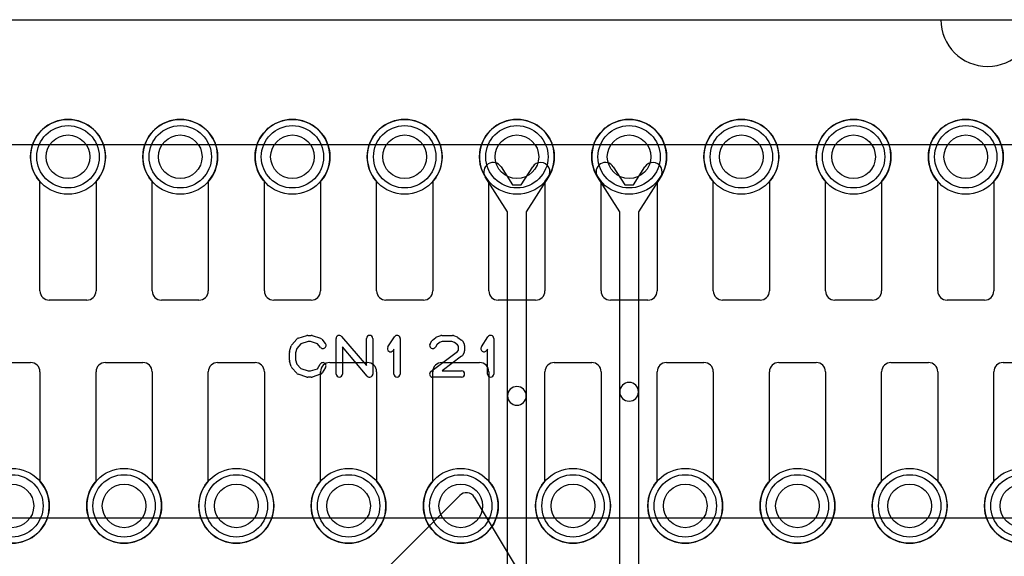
# Model space of a CAD drawing. Extents: x 0 to 20.5, y -0.9 to 20.
# Tile 17 of 18: x 6.9 to 14.8, y 15.7 to 20. Entities that reach past the tile are written whole.
import ezdxf

# ---------------------------------------------------------------- set-up
doc = ezdxf.new("R2010")
doc.units = 0
for name, color, linetype in [('Hole', 1, 'CONTINUOUS'), ('L1', 3, 'CONTINUOUS'), ('L3', 3, 'CONTINUOUS'), ('L4', 3, 'CONTINUOUS'), ('Outline', 7, 'CONTINUOUS'), ('PartsArea-A', 111, 'CONTINUOUS'), ('PartsArea-B', 111, 'CONTINUOUS'), ('PartsSilk-A', 221, 'CONTINUOUS'), ('Resist-A', 2, 'CONTINUOUS'), ('Resist-B', 2, 'CONTINUOUS')]:
    doc.layers.add(name, color=color, linetype=linetype)

msp = doc.modelspace()

# ---------------------------------------------------------------- linework, layer by layer
at = {"layer": 'Hole'}
for centre in [(7.3, 18.9), (8.2, 18.9), (9.1, 18.9), (10, 18.9), (10.9, 18.9), (11.8, 18.9), (12.7, 18.9), (13.6, 18.9), (14.5, 18.9), (6.85, 16.1), (7.75, 16.1), (8.65, 16.1), (9.55, 16.1), (10.45, 16.1), (11.35, 16.1), (12.25, 16.1), (13.15, 16.1), (14.05, 16.1), (14.95, 16.1)]:
    msp.add_circle(centre, 0.175, dxfattribs=at)
at = {"layer": 'L1'}
for p, q in [((7.075, 17.825), (7.075, 18.70157)), ((7.525, 18.70157), (7.525, 17.825)), ((7.975, 17.825), (7.975, 18.70157)), ((8.425, 18.70157), (8.425, 17.825)), ((8.875, 17.825), (8.875, 18.70157)), ((9.325, 18.70157), (9.325, 17.825)), ((9.775, 17.825), (9.775, 18.70157)), ((10.225, 18.70157), (10.225, 17.825)), ((10.675, 17.825), (10.675, 18.70157)), ((11.125, 18.70157), (11.125, 17.825)), ((11.575, 17.825), (11.575, 18.70157)), ((12.025, 18.70157), (12.025, 17.825)), ((12.475, 17.825), (12.475, 18.70157)), ((12.925, 18.70157), (12.925, 17.825)), ((13.375, 17.825), (13.375, 18.70157)), ((13.825, 18.70157), (13.825, 17.825)), ((14.275, 17.825), (14.275, 18.70157)), ((14.725, 18.70157), (14.725, 17.825)), ((7.45, 17.75), (7.15, 17.75)), ((8.35, 17.75), (8.05, 17.75)), ((9.25, 17.75), (8.95, 17.75)), ((10.15, 17.75), (9.85, 17.75)), ((11.05, 17.75), (10.75, 17.75)), ((11.95, 17.75), (11.65, 17.75)), ((12.85, 17.75), (12.55, 17.75)), ((13.75, 17.75), (13.45, 17.75)), ((14.65, 17.75), (14.35, 17.75)), ((6.7, 17.25), (7, 17.25)), ((7.6, 17.25), (7.9, 17.25)), ((8.5, 17.25), (8.8, 17.25)), ((9.4, 17.25), (9.7, 17.25)), ((10.3, 17.25), (10.6, 17.25)), ((11.2, 17.25), (11.5, 17.25)), ((12.1, 17.25), (12.4, 17.25)), ((13, 17.25), (13.3, 17.25)), ((13.9, 17.25), (14.2, 17.25)), ((14.8, 17.25), (15.1, 17.25)), ((7.075, 17.175), (7.075, 16.29843)), ((7.525, 16.29843), (7.525, 17.175)), ((7.975, 17.175), (7.975, 16.29843)), ((8.425, 16.29843), (8.425, 17.175)), ((8.875, 17.175), (8.875, 16.29843)), ((9.325, 16.29843), (9.325, 17.175)), ((9.775, 17.175), (9.775, 16.29843)), ((10.225, 16.29843), (10.225, 17.175)), ((10.675, 17.175), (10.675, 16.29843)), ((11.125, 16.29843), (11.125, 17.175)), ((11.575, 17.175), (11.575, 16.29843)), ((12.025, 16.29843), (12.025, 17.175)), ((12.475, 17.175), (12.475, 16.29843)), ((12.925, 16.29843), (12.925, 17.175)), ((13.375, 17.175), (13.375, 16.29843)), ((13.825, 16.29843), (13.825, 17.175)), ((14.275, 17.175), (14.275, 16.29843)), ((14.725, 16.29843), (14.725, 17.175))]:
    msp.add_line(p, q, dxfattribs=at)
for centre in [(7.3, 18.9), (8.2, 18.9), (9.1, 18.9), (10, 18.9), (10.9, 18.9), (11.8, 18.9), (12.7, 18.9), (13.6, 18.9), (14.5, 18.9), (6.85, 16.1), (7.75, 16.1), (8.65, 16.1), (9.55, 16.1), (10.45, 16.1), (11.35, 16.1), (12.25, 16.1), (13.15, 16.1), (14.05, 16.1), (14.95, 16.1)]:
    msp.add_circle(centre, 0.3, dxfattribs=at)
for centre, radius, start, end in [((7.3, 18.9), 0.3, -41.409429, -138.590571), ((8.2, 18.9), 0.3, -41.409429, -138.590571), ((9.1, 18.9), 0.3, -41.409429, -138.590571), ((10, 18.9), 0.3, -41.409429, -138.590571), ((10.9, 18.9), 0.3, -41.409429, -138.590571), ((11.8, 18.9), 0.3, -41.409429, -138.590571), ((12.7, 18.9), 0.3, -41.409429, -138.590571), ((13.6, 18.9), 0.3, -41.409429, -138.590571), ((14.5, 18.9), 0.3, -41.409429, -138.590571), ((7.15, 17.825), 0.075, 180, -90), ((7.45, 17.825), 0.075, -90, 0), ((8.05, 17.825), 0.075, 180, -90), ((8.35, 17.825), 0.075, -90, 0), ((8.95, 17.825), 0.075, 180, -90), ((9.25, 17.825), 0.075, -90, 0), ((9.85, 17.825), 0.075, 180, -90), ((10.15, 17.825), 0.075, -90, 0), ((10.75, 17.825), 0.075, 180, -90), ((11.05, 17.825), 0.075, -90, 0), ((11.65, 17.825), 0.075, 180, -90), ((11.95, 17.825), 0.075, -90, 0), ((12.55, 17.825), 0.075, 180, -90), ((12.85, 17.825), 0.075, -90, 0), ((13.45, 17.825), 0.075, 180, -90), ((13.75, 17.825), 0.075, -90, 0), ((14.35, 17.825), 0.075, 180, -90), ((14.65, 17.825), 0.075, -90, 0), ((7, 17.175), 0.075, 0, 90), ((7.6, 17.175), 0.075, 90, 180), ((7.9, 17.175), 0.075, 0, 90), ((8.5, 17.175), 0.075, 90, 180), ((8.8, 17.175), 0.075, 0, 90), ((9.4, 17.175), 0.075, 90, 180), ((9.7, 17.175), 0.075, 0, 90), ((10.3, 17.175), 0.075, 90, 180), ((10.6, 17.175), 0.075, 0, 90), ((11.2, 17.175), 0.075, 90, 180), ((11.5, 17.175), 0.075, 0, 90), ((12.1, 17.175), 0.075, 90, 180), ((12.4, 17.175), 0.075, 0, 90), ((13, 17.175), 0.075, 90, 180), ((13.3, 17.175), 0.075, 0, 90), ((13.9, 17.175), 0.075, 90, 180), ((14.2, 17.175), 0.075, 0, 90), ((14.8, 17.175), 0.075, 90, 180), ((6.85, 16.1), 0.3, 138.590571, 41.409429), ((7.75, 16.1), 0.3, 138.590571, 41.409429), ((8.65, 16.1), 0.3, 138.590571, 41.409429), ((9.55, 16.1), 0.3, 138.590571, 41.409429), ((10.45, 16.1), 0.3, 138.590571, 41.409429), ((11.35, 16.1), 0.3, 138.590571, 41.409429), ((12.25, 16.1), 0.3, 138.590571, 41.409429), ((13.15, 16.1), 0.3, 138.590571, 41.409429), ((14.05, 16.1), 0.3, 138.590571, 41.409429), ((14.95, 16.1), 0.3, 138.590571, 41.409429)]:
    msp.add_arc(centre, radius, start, end, dxfattribs=at)
at = {"layer": 'L3'}
for p, q in [((10.77335, 18.81964), (10.86495, 18.67526)), ((10.93505, 18.67526), (11.02665, 18.81964)), ((11.67335, 18.81964), (11.76495, 18.67526)), ((11.83505, 18.67526), (11.92665, 18.81964)), ((10.825, 18.45822), (10.64669, 18.73928)), ((11.15331, 18.73928), (10.975, 18.45822)), ((11.725, 18.45822), (11.54669, 18.73928)), ((12.05331, 18.73928), (11.875, 18.45822)), ((10.86495, 18.67526), (10.93505, 18.67526)), ((11.76495, 18.67526), (11.83505, 18.67526)), ((10.825, 16.9825), (10.825, 18.45822)), ((10.975, 18.45822), (10.975, 16.9825)), ((11.725, 17.015), (11.725, 18.45822)), ((11.875, 18.45822), (11.875, 17.015)), ((10.825, 15.485), (10.825, 16.9825)), ((10.975, 16.9825), (10.975, 15.485)), ((11.725, 15.55), (11.725, 17.015)), ((11.875, 17.015), (11.875, 15.55))]:
    msp.add_line(p, q, dxfattribs=at)
for centre in [(10.9, 18.9), (11.8, 18.9)]:
    msp.add_circle(centre, 0.3, dxfattribs=at)
for centre, start, end in [((10.71002, 18.77946), 32.393266, -147.607741), ((11.08998, 18.77946), -32.393266, 147.607741), ((11.61002, 18.77946), 32.393266, -147.607741), ((11.98998, 18.77946), -32.393266, 147.607741), ((10.9, 16.9825), 0, 180), ((11.8, 17.015), 0, 180), ((10.9, 16.9825), 180, 0), ((11.8, 17.015), 180, 0)]:
    msp.add_arc(centre, 0.075, start, end, dxfattribs=at)
at = {"layer": 'L4'}
for p, q in [((7.075, 17.825), (7.075, 18.70157)), ((7.525, 18.70157), (7.525, 17.825)), ((7.975, 17.825), (7.975, 18.70157)), ((8.425, 18.70157), (8.425, 17.825)), ((8.875, 17.825), (8.875, 18.70157)), ((9.325, 18.70157), (9.325, 17.825)), ((9.775, 17.825), (9.775, 18.70157)), ((10.225, 18.70157), (10.225, 17.825)), ((10.675, 17.825), (10.675, 18.70157)), ((11.125, 18.70157), (11.125, 17.825)), ((11.575, 17.825), (11.575, 18.70157)), ((12.025, 18.70157), (12.025, 17.825)), ((12.475, 17.825), (12.475, 18.70157)), ((12.925, 18.70157), (12.925, 17.825)), ((13.375, 17.825), (13.375, 18.70157)), ((13.825, 18.70157), (13.825, 17.825)), ((14.275, 17.825), (14.275, 18.70157)), ((14.725, 18.70157), (14.725, 17.825)), ((7.45, 17.75), (7.15, 17.75)), ((8.35, 17.75), (8.05, 17.75)), ((9.25, 17.75), (8.95, 17.75)), ((10.15, 17.75), (9.85, 17.75)), ((11.05, 17.75), (10.75, 17.75)), ((11.95, 17.75), (11.65, 17.75)), ((12.85, 17.75), (12.55, 17.75)), ((13.75, 17.75), (13.45, 17.75)), ((14.65, 17.75), (14.35, 17.75)), ((6.7, 17.25), (7, 17.25)), ((7.6, 17.25), (7.9, 17.25)), ((8.5, 17.25), (8.8, 17.25)), ((9.4, 17.25), (9.7, 17.25)), ((10.3, 17.25), (10.6, 17.25)), ((11.2, 17.25), (11.5, 17.25)), ((12.1, 17.25), (12.4, 17.25)), ((13, 17.25), (13.3, 17.25)), ((13.9, 17.25), (14.2, 17.25)), ((14.8, 17.25), (15.1, 17.25)), ((7.075, 17.175), (7.075, 16.29843)), ((7.525, 16.29843), (7.525, 17.175)), ((7.975, 17.175), (7.975, 16.29843)), ((8.425, 16.29843), (8.425, 17.175)), ((8.875, 17.175), (8.875, 16.29843)), ((9.325, 16.29843), (9.325, 17.175)), ((9.775, 17.175), (9.775, 16.29843)), ((10.225, 16.29843), (10.225, 17.175)), ((10.675, 17.175), (10.675, 16.29843)), ((11.125, 16.29843), (11.125, 17.175)), ((11.575, 17.175), (11.575, 16.29843)), ((12.025, 16.29843), (12.025, 17.175)), ((12.475, 17.175), (12.475, 16.29843)), ((12.925, 16.29843), (12.925, 17.175)), ((13.375, 17.175), (13.375, 16.29843)), ((13.825, 16.29843), (13.825, 17.175)), ((14.275, 17.175), (14.275, 16.29843)), ((14.725, 16.29843), (14.725, 17.175))]:
    msp.add_line(p, q, dxfattribs=at)
for centre in [(7.3, 18.9), (8.2, 18.9), (9.1, 18.9), (10, 18.9), (10.9, 18.9), (11.8, 18.9), (12.7, 18.9), (13.6, 18.9), (14.5, 18.9), (6.85, 16.1), (7.75, 16.1), (8.65, 16.1), (9.55, 16.1), (10.45, 16.1), (11.35, 16.1), (12.25, 16.1), (13.15, 16.1), (14.05, 16.1), (14.95, 16.1)]:
    msp.add_circle(centre, 0.3, dxfattribs=at)
for centre, radius, start, end in [((7.3, 18.9), 0.3, -41.409429, -138.590571), ((8.2, 18.9), 0.3, -41.409429, -138.590571), ((9.1, 18.9), 0.3, -41.409429, -138.590571), ((10, 18.9), 0.3, -41.409429, -138.590571), ((10.9, 18.9), 0.3, -41.409429, -138.590571), ((11.8, 18.9), 0.3, -41.409429, -138.590571), ((12.7, 18.9), 0.3, -41.409429, -138.590571), ((13.6, 18.9), 0.3, -41.409429, -138.590571), ((14.5, 18.9), 0.3, -41.409429, -138.590571), ((7.15, 17.825), 0.075, 180, -90), ((7.45, 17.825), 0.075, -90, 0), ((8.05, 17.825), 0.075, 180, -90), ((8.35, 17.825), 0.075, -90, 0), ((8.95, 17.825), 0.075, 180, -90), ((9.25, 17.825), 0.075, -90, 0), ((9.85, 17.825), 0.075, 180, -90), ((10.15, 17.825), 0.075, -90, 0), ((10.75, 17.825), 0.075, 180, -90), ((11.05, 17.825), 0.075, -90, 0), ((11.65, 17.825), 0.075, 180, -90), ((11.95, 17.825), 0.075, -90, 0), ((12.55, 17.825), 0.075, 180, -90), ((12.85, 17.825), 0.075, -90, 0), ((13.45, 17.825), 0.075, 180, -90), ((13.75, 17.825), 0.075, -90, 0), ((14.35, 17.825), 0.075, 180, -90), ((14.65, 17.825), 0.075, -90, 0), ((7, 17.175), 0.075, 0, 90), ((7.6, 17.175), 0.075, 90, 180), ((7.9, 17.175), 0.075, 0, 90), ((8.5, 17.175), 0.075, 90, 180), ((8.8, 17.175), 0.075, 0, 90), ((9.4, 17.175), 0.075, 90, 180), ((9.7, 17.175), 0.075, 0, 90), ((10.3, 17.175), 0.075, 90, 180), ((10.6, 17.175), 0.075, 0, 90), ((11.2, 17.175), 0.075, 90, 180), ((11.5, 17.175), 0.075, 0, 90), ((12.1, 17.175), 0.075, 90, 180), ((12.4, 17.175), 0.075, 0, 90), ((13, 17.175), 0.075, 90, 180), ((13.3, 17.175), 0.075, 0, 90), ((13.9, 17.175), 0.075, 90, 180), ((14.2, 17.175), 0.075, 0, 90), ((14.8, 17.175), 0.075, 90, 180), ((6.85, 16.1), 0.3, 138.590571, 41.409429), ((7.75, 16.1), 0.3, 138.590571, 41.409429), ((8.65, 16.1), 0.3, 138.590571, 41.409429), ((9.55, 16.1), 0.3, 138.590571, 41.409429), ((10.45, 16.1), 0.3, 138.590571, 41.409429), ((11.35, 16.1), 0.3, 138.590571, 41.409429), ((12.25, 16.1), 0.3, 138.590571, 41.409429), ((13.15, 16.1), 0.3, 138.590571, 41.409429), ((14.05, 16.1), 0.3, 138.590571, 41.409429), ((14.95, 16.1), 0.3, 138.590571, 41.409429)]:
    msp.add_arc(centre, radius, start, end, dxfattribs=at)
at = {"layer": 'Outline'}
msp.add_line((5.7, 20), (14.3, 20), dxfattribs=at)
msp.add_arc((14.675, 20), 0.375, 180, 0, dxfattribs=at)
at = {"layer": 'PartsArea-A'}
msp.add_line((1, 20), (19, 20), dxfattribs=at)
at = {"layer": 'PartsArea-B'}
msp.add_line((1, 20), (19, 20), dxfattribs=at)
at = {"layer": 'PartsSilk-A'}
for p, q in [((9.14516, 17.44418), (9.2146, 17.4664)), ((9.22222, 17.46759), (9.25, 17.46759)), ((9.2579, 17.46631), (9.32457, 17.44409)), ((9.49398, 17.45886), (9.69444, 17.22499)), ((9.86513, 17.3747), (9.91791, 17.45618)), ((10.25813, 17.45497), (10.28868, 17.46608)), ((10.29722, 17.46759), (10.38333, 17.46759)), ((10.39261, 17.4658), (10.42039, 17.45469)), ((10.42581, 17.4517), (10.45637, 17.42948)), ((10.61513, 17.3747), (10.66791, 17.45618)), ((9.07614, 17.33894), (9.09003, 17.38339)), ((9.09508, 17.39239), (9.13397, 17.43683)), ((9.16702, 17.39868), (9.13618, 17.36344)), ((9.22612, 17.41759), (9.16702, 17.39868)), ((9.24594, 17.41759), (9.22612, 17.41759)), ((9.30202, 17.3989), (9.24594, 17.41759)), ((9.32523, 17.37104), (9.30202, 17.3989)), ((9.33588, 17.43637), (9.36365, 17.40304)), ((9.45, 17.15741), (9.45, 17.44259)), ((9.70046, 17.14114), (9.5, 17.37501)), ((9.5, 17.37501), (9.5, 17.15741)), ((9.69444, 17.22499), (9.69444, 17.44259)), ((9.74444, 17.44259), (9.74444, 17.15741)), ((9.96389, 17.44259), (9.96389, 17.15741)), ((10.2038, 17.40029), (10.21769, 17.42251)), ((10.22327, 17.42878), (10.25105, 17.451)), ((10.25783, 17.3924), (10.2462, 17.37379)), ((10.27908, 17.40939), (10.25783, 17.3924)), ((10.30162, 17.41759), (10.27908, 17.40939)), ((10.37852, 17.41759), (10.30162, 17.41759)), ((10.39893, 17.40943), (10.37852, 17.41759)), ((10.42304, 17.39189), (10.39893, 17.40943)), ((10.43056, 17.37987), (10.42304, 17.39189)), ((10.43056, 17.34976), (10.43056, 17.37987)), ((10.46287, 17.42251), (10.47676, 17.40029)), ((10.48056, 17.38704), (10.48056, 17.34259)), ((10.71389, 17.44259), (10.71389, 17.15741)), ((9.075, 17.26852), (9.075, 17.33148)), ((9.13618, 17.36344), (9.125, 17.32766)), ((9.125, 17.32766), (9.125, 17.27234)), ((9.91389, 17.35801), (9.90709, 17.34752)), ((9.91389, 17.15741), (9.91389, 17.35801)), ((10.20997, 17.17739), (10.42293, 17.33756)), ((10.4567, 17.30039), (10.29983, 17.18241)), ((10.42293, 17.33756), (10.43056, 17.34976)), ((10.47676, 17.32934), (10.46287, 17.30712)), ((10.66389, 17.35801), (10.65709, 17.34752)), ((10.66389, 17.15741), (10.66389, 17.35801)), ((9.09003, 17.21661), (9.07614, 17.26106)), ((9.125, 17.27234), (9.13618, 17.23656)), ((9.13618, 17.23656), (9.16702, 17.20132)), ((9.30023, 17.2005), (9.32324, 17.23732)), ((9.13397, 17.16317), (9.09508, 17.20761)), ((9.2146, 17.1336), (9.14516, 17.15582)), ((9.16702, 17.20132), (9.22612, 17.18241)), ((9.22612, 17.18241), (9.24594, 17.18241)), ((9.24594, 17.18241), (9.30023, 17.2005)), ((9.32457, 17.15591), (9.2579, 17.13369)), ((9.36564, 17.21082), (9.33787, 17.16638)), ((10.29983, 17.18241), (10.45556, 17.18241)), ((9.25, 17.13241), (9.22222, 17.13241)), ((10.45556, 17.13241), (10.225, 17.13241)), ((9.51627, 15.25891), (10.44109, 16.18373)), ((10.55843, 16.16928), (11.94565, 13.85725))]:
    msp.add_line(p, q, dxfattribs=at)
for centre, radius, start, end in [((9.22222, 17.44259), 0.025, 90, 107.746418), ((9.25, 17.44259), 0.025, 71.579545, 90), ((9.475, 17.44259), 0.025, 40.603781, 180), ((9.71944, 17.44259), 0.025, 0, 180), ((9.93889, 17.44259), 0.025, 0, 147.066193), ((10.26667, 17.43148), 0.025, 109.97919, 128.654777), ((10.29722, 17.44259), 0.025, 90, 109.984612), ((10.38333, 17.44259), 0.025, 68.207103, 90), ((10.41111, 17.43148), 0.025, 53.982737, 68.202147), ((10.68889, 17.44259), 0.025, 0, 147.066193), ((9.11389, 17.37593), 0.025, 138.811918, 162.637772), ((9.15278, 17.42037), 0.025, 107.746418, 138.811918), ((9.31667, 17.42037), 0.025, 39.790899, 71.579545), ((9.34444, 17.38704), 0.025, -140.209101, 39.800498), ((9.88611, 17.36111), 0.025, 147.066457, -32.933807), ((10.225, 17.38704), 0.025, 147.994617, -32.010019), ((10.23889, 17.40926), 0.025, 128.666967, 147.989981), ((10.44167, 17.40926), 0.025, 32.005383, 53.979316), ((10.45556, 17.38704), 0.025, 0, 32.010019), ((10.63611, 17.36111), 0.025, 147.066457, -32.933807), ((9.1, 17.33148), 0.025, 162.637772, 180), ((10.44167, 17.32037), 0.025, -53.047603, -32.010019), ((10.45556, 17.34259), 0.025, -32.005383, 0), ((9.1, 17.26852), 0.025, 180, -162.637772), ((9.11389, 17.22407), 0.025, -162.637772, -138.811918), ((9.34444, 17.22407), 0.025, -32.005383, 147.999253), ((9.15278, 17.17963), 0.025, -138.811918, -107.746418), ((9.31667, 17.17963), 0.025, -71.579545, -32.005383), ((9.475, 17.15741), 0.025, 180, 0), ((9.71944, 17.15741), 0.025, -139.396219, 0), ((9.93889, 17.15741), 0.025, 180, 0), ((10.225, 17.15741), 0.025, 126.952397, -90), ((10.45556, 17.15741), 0.025, -90, 90), ((10.68889, 17.15741), 0.025, 180, 0), ((9.22222, 17.15741), 0.025, -107.746418, -90), ((9.25, 17.15741), 0.025, -90, -71.579545), ((10.49412, 16.1307), 0.075, 30.959826, 135)]:
    msp.add_arc(centre, radius, start, end, dxfattribs=at)
at = {"layer": 'Resist-A'}
for p, q in [((3.075, 19), (16.925, 19)), ((16.925, 16), (3.075, 16))]:
    msp.add_line(p, q, dxfattribs=at)
for centre in [(7.3, 18.9), (8.2, 18.9), (9.1, 18.9), (10, 18.9), (10.9, 18.9), (11.8, 18.9), (12.7, 18.9), (13.6, 18.9), (14.5, 18.9), (6.85, 16.1), (7.75, 16.1), (8.65, 16.1), (9.55, 16.1), (10.45, 16.1), (11.35, 16.1), (12.25, 16.1), (13.15, 16.1), (14.05, 16.1), (14.95, 16.1)]:
    msp.add_circle(centre, 0.25, dxfattribs=at)
at = {"layer": 'Resist-B'}
for p, q in [((3.075, 19), (16.925, 19)), ((16.925, 16), (3.075, 16))]:
    msp.add_line(p, q, dxfattribs=at)
for centre in [(7.3, 18.9), (8.2, 18.9), (9.1, 18.9), (10, 18.9), (10.9, 18.9), (11.8, 18.9), (12.7, 18.9), (13.6, 18.9), (14.5, 18.9), (6.85, 16.1), (7.75, 16.1), (8.65, 16.1), (9.55, 16.1), (10.45, 16.1), (11.35, 16.1), (12.25, 16.1), (13.15, 16.1), (14.05, 16.1), (14.95, 16.1)]:
    msp.add_circle(centre, 0.25, dxfattribs=at)

doc.saveas('drawing.dxf')
